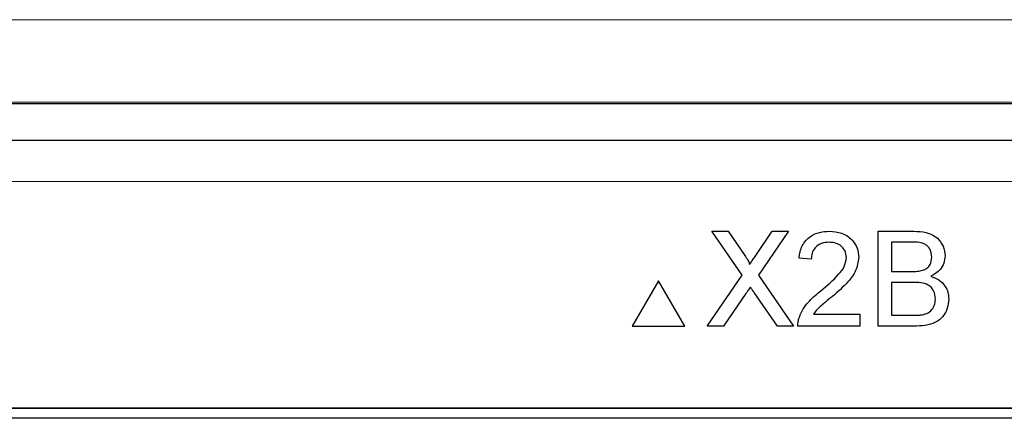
# Model space of a CAD drawing. Header units: millimetres. Extents: x 5 to 418, y 2 to 292.
# Tile 27 of 55: x 74.03 to 81.98, y 211.96 to 215.18. Entities that reach past the tile are written whole.
import ezdxf

# ---------------------------------------------------------------- set-up
doc = ezdxf.new("R2010")
doc.units = ezdxf.units.MM

msp = doc.modelspace()

# ---------------------------------------------------------------- linework, layer by layer
at = {"color": 7, "linetype": 'Continuous', "lineweight": 25}
for p, q in [((63.5157, 214.5012), (94.639, 214.5012)), ((68.5716, 214.2057), (89.5831, 214.2057)), ((79.8679, 213.1153), (79.6239, 213.4695)), ((79.6239, 213.4695), (79.7541, 213.4695)), ((79.7541, 213.4695), (79.8879, 213.2753)), ((79.9778, 213.2752), (80.1111, 213.4695)), ((80.2431, 213.4695), (79.9991, 213.1141)), ((80.1111, 213.4695), (80.2431, 213.4695)), ((80.9659, 212.7028), (80.9659, 213.4695)), ((80.9659, 213.4695), (81.2529, 213.4695)), ((81.2201, 213.381), (81.074, 213.381)), ((81.074, 213.381), (81.074, 213.1451)), ((80.4253, 213.2434), (80.327, 213.2532)), ((79.5846, 212.7028), (79.8679, 213.1153)), ((79.9991, 213.1141), (80.2825, 212.7028)), ((81.074, 213.1451), (81.232, 213.1451)), ((79.1917, 213.0695), (78.98, 212.7028)), ((79.4034, 212.7028), (79.1917, 213.0695)), ((81.2429, 213.0566), (81.074, 213.0566)), ((81.074, 213.0566), (81.074, 212.7913)), ((79.8979, 212.9667), (79.7165, 212.7028)), ((80.1521, 212.7028), (79.9655, 212.9737)), ((80.4434, 212.8011), (80.8184, 212.8011)), ((80.8184, 212.8011), (80.8184, 212.7028)), ((81.074, 212.7913), (81.2554, 212.7913)), ((78.98, 212.7028), (79.4034, 212.7028)), ((79.7165, 212.7028), (79.5846, 212.7028)), ((80.2825, 212.7028), (80.1521, 212.7028)), ((80.8184, 212.7028), (80.3172, 212.7028)), ((81.2537, 212.7028), (80.9659, 212.7028)), ((87.494, 212.039), (70.6607, 212.039)), ((87.494, 212.0367), (70.6607, 212.0367)), ((87.413, 211.958), (70.7464, 211.958))]:
    msp.add_line(p, q, dxfattribs=at)
at = {"color": 7, "linetype": 'Continuous', "lineweight": 18}
msp.add_line((89.5831, 213.8723), (68.5716, 213.8723), dxfattribs=at)
for points, knots in [([(59.4075, 215.1695), (61.9894, 215.1719), (67.1547, 215.1766), (76.2969, 215.1801), (86.8352, 215.1796), (94.7749, 215.1729), (98.7473, 215.1695)], [0, 0, 0, 0, 0.197048, 0.394202, 0.696907, 1, 1, 1, 1]), ([(98.708, 214.5029), (94.7435, 214.5063), (86.8197, 214.5131), (76.3038, 214.5136), (67.1799, 214.51), (62.025, 214.5053), (59.4468, 214.5029)], [0, 0, 0, 0, 0.303092, 0.605798, 0.802846, 1, 1, 1, 1])]:
    msp.add_open_spline(points, degree=3, knots=knots, dxfattribs=at)
at = {"color": 7, "linetype": 'Continuous', "lineweight": 25}
for points, knots in [([(80.327, 213.2532), (80.3327, 213.2873), (80.344, 213.3551), (80.4098, 213.4303), (80.4921, 213.4651), (80.5458, 213.468), (80.5727, 213.4695)], [0, 0, 0, 0, 0.280233, 0.55889, 0.779132, 1, 1, 1, 1]), ([(80.5727, 213.4695), (80.6062, 213.4671), (80.6729, 213.4625), (80.7528, 213.4094), (80.8015, 213.3365), (80.8062, 213.2841), (80.8086, 213.2578)], [0, 0, 0, 0, 0.280482, 0.55964, 0.779749, 1, 1, 1, 1]), ([(81.2529, 213.4695), (81.2869, 213.4684), (81.3547, 213.4661), (81.4433, 213.4239), (81.4959, 213.3504), (81.503, 213.2973), (81.5065, 213.2707)], [0, 0, 0, 0, 0.281117, 0.560029, 0.780111, 1, 1, 1, 1]), ([(80.5706, 213.381), (80.5494, 213.3794), (80.507, 213.3763), (80.4561, 213.3418), (80.4289, 213.2933), (80.4265, 213.26), (80.4253, 213.2434)], [0, 0, 0, 0, 0.280407, 0.559486, 0.779368, 1, 1, 1, 1]), ([(80.7103, 213.2569), (80.7077, 213.2765), (80.7025, 213.3158), (80.6627, 213.3567), (80.6167, 213.3783), (80.586, 213.3801), (80.5706, 213.381)], [0, 0, 0, 0, 0.27908, 0.558608, 0.779042, 1, 1, 1, 1]), ([(81.3984, 213.2612), (81.3961, 213.282), (81.3926, 213.3133), (81.3691, 213.3485), (81.3171, 213.3847), (81.2632, 213.3826), (81.2201, 213.381)], [0, 0, 0, 0, 0.249512, 0.375015, 0.500245, 1, 1, 1, 1]), ([(79.8879, 213.2753), (79.8965, 213.2623), (79.9085, 213.2441), (79.9233, 213.2202), (79.9262, 213.2082), (79.9277, 213.2022)], [0, 0, 0, 0, 0.561274, 0.781747, 1, 1, 1, 1]), ([(79.9277, 213.2022), (79.937, 213.2159), (79.9537, 213.2402), (79.9704, 213.2645), (79.9778, 213.2752)], [0, 0, 0, 0, 0.560006, 1, 1, 1, 1]), ([(80.5042, 212.9895), (80.5532, 213.0314), (80.6214, 213.0898), (80.6968, 213.181), (80.7058, 213.2317), (80.7103, 213.2569)], [0, 0, 0, 0, 0.561314, 0.781388, 1, 1, 1, 1]), ([(80.8086, 213.2578), (80.8034, 213.2212), (80.793, 213.1478), (80.7106, 213.0417), (80.6394, 212.9807), (80.5959, 212.9433)], [0, 0, 0, 0, 0.27874, 0.558832, 1, 1, 1, 1]), ([(81.3242, 213.1542), (81.3364, 213.1591), (81.3609, 213.169), (81.3928, 213.2062), (81.3962, 213.2404), (81.3984, 213.2612)], [0, 0, 0, 0, 0.280872, 0.561065, 1, 1, 1, 1]), ([(81.5065, 213.2707), (81.5043, 213.2509), (81.5, 213.2114), (81.4629, 213.1481), (81.4185, 213.1218), (81.3914, 213.1058)], [0, 0, 0, 0, 0.28034, 0.560803, 1, 1, 1, 1]), ([(81.232, 213.1451), (81.2494, 213.1451), (81.2805, 213.1451), (81.3108, 213.1514), (81.3242, 213.1542)], [0, 0, 0, 0, 0.560391, 1, 1, 1, 1]), ([(81.3914, 213.1058), (81.4137, 213.0977), (81.4582, 213.0815), (81.5054, 213.0334), (81.5322, 212.9781), (81.5347, 212.941), (81.536, 212.9224)], [0, 0, 0, 0, 0.28021, 0.559671, 0.779712, 1, 1, 1, 1]), ([(79.934, 213.0193), (79.9272, 213.0095), (79.9151, 212.992), (79.9031, 212.9744), (79.8979, 212.9667)], [0, 0, 0, 0, 0.560007, 1, 1, 1, 1]), ([(79.9655, 212.9737), (79.9596, 212.9822), (79.949, 212.9974), (79.9386, 213.0126), (79.934, 213.0193)], [0, 0, 0, 0, 0.560002, 1, 1, 1, 1]), ([(81.4278, 212.924), (81.4255, 212.9459), (81.4219, 212.9788), (81.3969, 213.0152), (81.3449, 213.0561), (81.2882, 213.0564), (81.2429, 213.0566)], [0, 0, 0, 0, 0.249804, 0.375544, 0.501156, 1, 1, 1, 1]), ([(80.3275, 212.771), (80.3404, 212.8007), (80.3618, 212.8498), (80.4102, 212.9066), (80.4554, 212.9501), (80.4879, 212.9764), (80.5042, 212.9895)], [0, 0, 0, 0, 0.339411, 0.559531, 0.779755, 1, 1, 1, 1]), ([(80.5959, 212.9433), (80.5776, 212.9282), (80.5475, 212.9034), (80.5059, 212.8684), (80.4713, 212.8378), (80.4527, 212.8133), (80.4434, 212.8011)], [0, 0, 0, 0, 0.340042, 0.560065, 0.780096, 1, 1, 1, 1]), ([(81.536, 212.9224), (81.5336, 212.8971), (81.5288, 212.8465), (81.4914, 212.7782), (81.4022, 212.7085), (81.315, 212.7052), (81.2537, 212.7028)], [0, 0, 0, 0, 0.187147, 0.374321, 0.560789, 1, 1, 1, 1]), ([(81.321, 212.795), (81.3378, 212.7991), (81.3715, 212.8074), (81.407, 212.8424), (81.4253, 212.8833), (81.427, 212.9104), (81.4278, 212.924)], [0, 0, 0, 0, 0.280291, 0.559018, 0.779404, 1, 1, 1, 1]), ([(80.3172, 212.7028), (80.3174, 212.7158), (80.3179, 212.739), (80.3245, 212.7612), (80.3275, 212.771)], [0, 0, 0, 0, 0.5599601, 1, 1, 1, 1]), ([(81.2554, 212.7913), (81.2677, 212.7912), (81.2896, 212.7912), (81.3114, 212.7938), (81.321, 212.795)], [0, 0, 0, 0, 0.560095, 1, 1, 1, 1])]:
    msp.add_open_spline(points, degree=3, knots=knots, dxfattribs=at)

doc.saveas('drawing.dxf')
